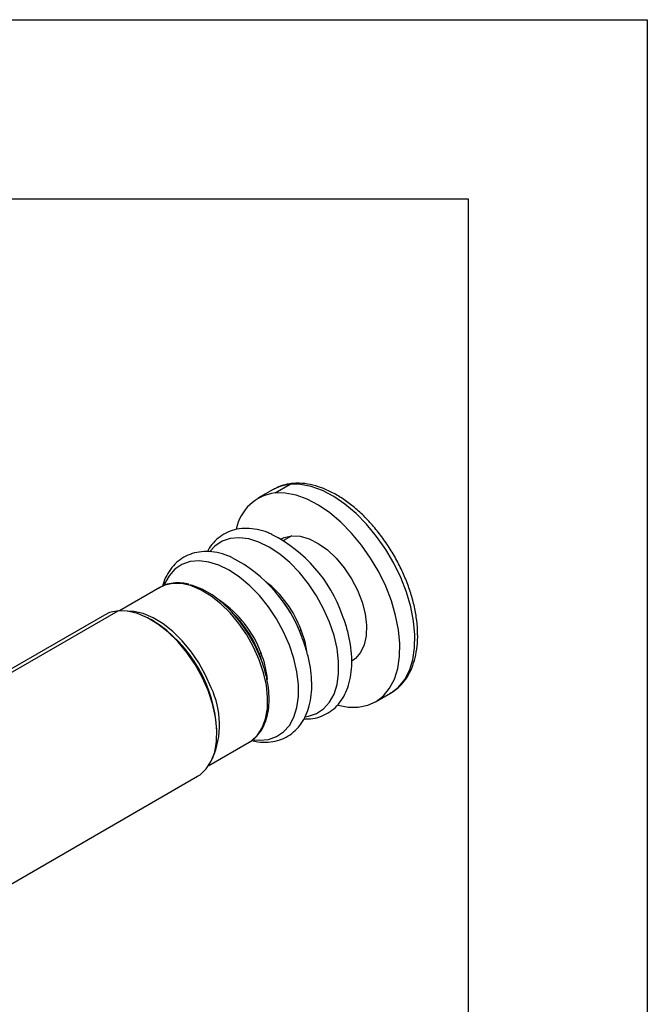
# Model space of a CAD drawing. Header units: millimetres. Extents: x 0 to 838, y 0 to 648.
# Tile 59 of 59: x 771 to 838, y 543 to 648. Entities that reach past the tile are written whole.
import ezdxf

# ---------------------------------------------------------------- set-up
doc = ezdxf.new("R2010")
doc.units = ezdxf.units.MM
doc.header["$LTSCALE"] = 3
doc.layers.add('TEXT', color=140, linetype='Continuous', lineweight=25)

msp = doc.modelspace()

# ---------------------------------------------------------------- linework, layer by layer
at = {"color": 7, "linetype": 'Continuous'}
for p, q in [((0.007411, 647.708022), (838.207411, 647.708022)), ((838.207411, 647.708022), (838.207411, 0.008022))]:
    msp.add_line(p, q, dxfattribs=at)
for p, q in [((798.640084, 597.378099), (800.244396, 598.304248)), ((798.414321, 597.73927), (796.810009, 596.81312)), ((800.407851, 592.821863), (799.533683, 592.317217)), ((786.387867, 587.332538), (782.095881, 584.854827)), ((780.502945, 584.397112), (762.569543, 574.04438)), ((762.738106, 573.75242), (781.952364, 584.844575)), ((785.665778, 583.783845), (785.45368, 583.906326)), ((801.401345, 582.241903), (801.227839, 582.719291)), ((797.296028, 579.283821), (796.966459, 580.259249)), ((809.308993, 575.161899), (810.913305, 576.088048)), ((792.4529, 571.782009), (792.4529, 572.026931)), ((791.595109, 568.399899), (795.887095, 570.877609)), ((795.887095, 570.877609), (795.944378, 570.911486)), ((768.926345, 554.851632), (790.40214, 567.249345))]:
    msp.add_line(p, q)
at = {"flags": 128}
for points in [[(800.244396, 598.304248), (799.24325, 598.104957), (798.414321, 597.73927)], [(810.913305, 576.088048), (810.984548, 576.130124), (811.766976, 576.738765), (812.417085, 577.536944), (812.922766, 578.509794), (813.274598, 579.639191), (813.466027, 580.904099), (813.493488, 582.280953), (813.356469, 583.744106), (813.057522, 585.266301), (812.602216, 586.819184), (811.999032, 588.373826), (811.259207, 589.901269), (810.396523, 591.373058), (809.427049, 592.761776), (808.368845, 594.041556), (807.241623, 595.188556), (806.066382, 596.18141), (804.865013, 597.001624), (803.659897, 597.633918), (802.473481, 598.066514), (801.327867, 598.291354), (800.244396, 598.304248)], [(807.478919, 574.596921), (808.480065, 574.796211), (809.380236, 575.203975), (810.162664, 575.812615), (810.812773, 576.610794), (811.318454, 577.583644), (811.670286, 578.713042), (811.861715, 579.977949), (811.889176, 581.354803), (811.752157, 582.817956), (811.45321, 584.340152), (810.997904, 585.893034), (810.39472, 587.447677), (809.654896, 588.975119), (808.792211, 590.446908), (807.822737, 591.835627), (806.764533, 593.115406), (805.637312, 594.262406), (804.46207, 595.255261), (803.260702, 596.075475), (802.055585, 596.707769), (800.869169, 597.140365), (799.723555, 597.365204), (798.640084, 597.378099)], [(799.309806, 592.482876), (799.609077, 592.630036), (800.407851, 592.821863)], [(800.407851, 592.821863), (801.296924, 592.780955), (802.246019, 592.508704), (803.222817, 592.014381), (804.194053, 591.314821), (805.126653, 590.433845), (805.988859, 589.401455), (806.751309, 588.252807), (807.388039, 587.027017), (807.877366, 585.765828), (808.202626, 584.512188), (808.352744, 583.308788), (808.322606, 582.196609), (808.11324, 581.213525), (807.731774, 580.393013), (807.1912, 579.763014), (806.809197, 579.492143)], [(804.422382, 583.652244), (803.80025, 585.065113), (803.049067, 586.433639), (802.185611, 587.727251), (801.229172, 588.917053), (800.201114, 589.976465), (799.124403, 590.881823), (798.02309, 591.612903), (796.921777, 592.153372), (795.845065, 592.491159), (794.817007, 592.618717), (793.860568, 592.533196), (792.997112, 592.236509), (792.245929, 591.735281), (791.676831, 591.114451)], [(800.161002, 581.192202), (799.538871, 582.605071), (798.787687, 583.973597), (797.924232, 585.267209), (796.967793, 586.457011), (795.939735, 587.516423), (794.863023, 588.421781), (793.76171, 589.152861), (792.660397, 589.69333), (791.583686, 590.031117), (790.555628, 590.158675), (789.599189, 590.073154), (788.735733, 589.776467), (787.98455, 589.275239), (787.362418, 588.580667), (786.883237, 587.708268), (786.865699, 587.66629)], [(796.955019, 579.625249), (796.35797, 580.973074), (795.632375, 582.274903), (794.796101, 583.49868), (793.86974, 584.614272), (792.876101, 585.594209), (791.839652, 586.414362), (790.785913, 587.054536), (789.740831, 587.498968), (788.730139, 587.736714), (787.778723, 587.761921), (786.910012, 587.573968), (786.387867, 587.332538)], [(797.114068, 579.780765), (796.513732, 581.13167), (795.781656, 582.434418), (794.936799, 583.655267), (794.001042, 584.762598), (792.998621, 585.727733), (791.955498, 586.525675), (790.898691, 587.135757), (789.855568, 587.542179), (789.570359, 587.617745)], [(781.952364, 584.844575), (781.047075, 584.648708), (780.502945, 584.397112)], [(790.40214, 567.249345), (790.654822, 567.41093), (791.323536, 568.031248), (791.847687, 568.843431), (792.214368, 569.82748), (792.414551, 570.959164), (792.443306, 572.210618), (792.299925, 573.551026), (791.987939, 574.947383), (791.51503, 576.365306), (790.892842, 577.769882), (790.136696, 579.126525), (789.26521, 580.401829), (788.299844, 581.564393), (787.264368, 582.585591), (786.184279, 583.440277), (785.086172, 584.107405), (783.997086, 584.57055), (782.943839, 584.818307), (781.952364, 584.844575)], [(791.835766, 576.669967), (791.238717, 578.017793), (790.513122, 579.319621), (789.676849, 580.543398), (788.750487, 581.65899), (787.756849, 582.638927), (786.720399, 583.45908), (785.66666, 584.099254), (784.621578, 584.543686), (783.610886, 584.781433), (782.921779, 584.821214)], [(801.842191, 573.570533), (802.185611, 573.626906), (803.049067, 573.923593), (803.80025, 574.424821), (804.422382, 575.119393), (804.901563, 575.991792), (805.227091, 577.022531), (805.391694, 578.188586), (805.391694, 579.463907), (805.227091, 580.820008), (804.901563, 582.226593), (804.422382, 583.652244)], [(801.208096, 582.707224), (801.211791, 582.709597), (801.227839, 582.719291)], [(802.052067, 580.355343), (801.820589, 581.532668), (801.41155, 582.79547)], [(796.36825, 571.130936), (796.967793, 571.081344), (797.924232, 571.166864), (798.787687, 571.463551), (799.538871, 571.964779), (800.161002, 572.659351), (800.640184, 573.53175), (800.965712, 574.562489), (801.130314, 575.728544), (801.130314, 577.003865), (800.965712, 578.359966), (800.640184, 579.766551), (800.161002, 581.192202)], [(795.944378, 570.911486), (796.129567, 571.032665), (796.771262, 571.627921), (797.274235, 572.407288), (797.626101, 573.351578), (797.818196, 574.437537), (797.845789, 575.638427), (797.708201, 576.924677), (797.408821, 578.264616), (796.955019, 579.625249)], [(805.346604, 574.808048), (806.395447, 574.609815), (807.478919, 574.596921)]]:
    msp.add_lwpolyline(points, dxfattribs=at)
for centre, radius, start, end in [((800.566976, 597.752831), 0.638842, 95.17851496, 120.32771666), ((799.207369, 592.633733), 4.778161, 96.81849324, 169.25614393), ((791.361093, 579.322588), 15.293751, 19.44283685, 62.90981602), ((787.099714, 576.862546), 15.293751, 19.44283685, 62.90981602), ((790.198501, 578.569152), 11.983082, 20.65195844, 51.47935799), ((786.363972, 576.386881), 11.486214, 20.1063619, 56.14354027), ((789.524832, 578.172642), 12.555174, 21.2312804, 40.40975209), ((785.359919, 575.76412), 12.446604, 21.17102541, 43.54994496), ((777.844047, 571.430938), 14.621005, 2.33618367, 57.65843979), ((801.647211, 581.967543), 0.860813, 105.88846044, 119.15554074), ((797.136024, 579.959078), 0.344753, 119.46184438, 126.83867211), ((797.385832, 579.507501), 0.860813, 105.88846044, 119.15554074), ((787.768381, 576.574094), 10.107701, 5.43530329, 21.8467628), ((783.641025, 572.743851), 9.086703, 336.57822871, 25.59917015)]:
    msp.add_arc(centre, radius, start, end)
for points, knots in [([(800.508889, 598.389027), (800.309409, 598.363836), (799.761196, 598.294606), (799.056449, 598.093182), (798.60793, 597.824121), (798.453092, 597.731235)], [0, 0, 0, 0, 0.2724852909, 0.748846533, 1, 1, 1, 1]), ([(810.874535, 576.096083), (811.013231, 576.168491), (811.448011, 576.395472), (812.061549, 576.967151), (812.699839, 577.78044), (813.196817, 578.747448), (813.554483, 579.846713), (813.763801, 581.068891), (813.819917, 582.393224), (813.721312, 583.795019), (813.470986, 585.2479), (813.075028, 586.726335), (812.541497, 588.206198), (811.880052, 589.663993), (811.10183, 591.076718), (810.219379, 592.421934), (809.246467, 593.678098), (808.197803, 594.824883), (807.088671, 595.843407), (805.934667, 596.716329), (804.751787, 597.427205), (803.556663, 597.961838), (802.369735, 598.301836), (801.349081, 598.433175), (800.742146, 598.401284), (800.508889, 598.389027)], [0, 0, 0, 0, 0.01996452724, 0.06258423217, 0.1052824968, 0.14863494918, 0.19291427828, 0.23802846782, 0.2836711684, 0.32953334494, 0.37538611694, 0.42115986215, 0.46684932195, 0.51247541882, 0.55807003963, 0.60366944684, 0.64930249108, 0.69500506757, 0.74081599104, 0.78676960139, 0.83288507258, 0.87914248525, 0.92539341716, 0.97132725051, 1, 1, 1, 1]), ([(798.306914, 592.960242), (798.158235, 593.031247), (797.631567, 593.28277), (796.727147, 593.515298), (795.62184, 593.643624), (794.573841, 593.547673), (793.616382, 593.247498), (792.76941, 592.761091), (792.065331, 592.09772), (791.621499, 591.545646), (791.457499, 591.187755), (791.434766, 591.138147)], [0, 0, 0, 0, 0.0548777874, 0.1943940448, 0.3326181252, 0.4678453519, 0.59899807, 0.7266812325, 0.8529742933, 0.9796204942, 1, 1, 1, 1]), ([(794.045534, 590.5002), (793.896855, 590.571205), (793.370186, 590.822729), (792.465784, 591.055243), (791.360402, 591.183627), (790.312671, 591.08747), (789.354257, 590.788031), (788.51072, 590.298971), (787.794017, 589.645355), (787.221, 588.83689), (786.847069, 588.101074), (786.718206, 587.603561), (786.680412, 587.457646)], [0, 0, 0, 0, 0.0472115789, 0.1672379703, 0.2861526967, 0.402489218, 0.5153204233, 0.625166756, 0.7338171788, 0.8427714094, 0.9538867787, 1, 1, 1, 1]), ([(789.448558, 587.660236), (789.216616, 587.71427), (788.652522, 587.845683), (787.80536, 587.820507), (786.971023, 587.648043), (786.510771, 587.383471), (786.304994, 587.265182)], [0, 0, 0, 0, 0.2008488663, 0.4884742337, 0.7712974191, 1, 1, 1, 1]), ([(801.706586, 573.35825), (801.854272, 573.348761), (802.357496, 573.316431), (803.164476, 573.479633), (804.086721, 573.838328), (804.886116, 574.389746), (805.554246, 575.097325), (806.086583, 575.950167), (806.47969, 576.938084), (806.727269, 578.052057), (806.822117, 579.275165), (806.761514, 580.582549), (806.544625, 581.94495), (806.215139, 583.230769), (805.915298, 584.051441), (805.784703, 584.408884)], [0, 0, 0, 0, 0.0343304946, 0.1169771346, 0.1971081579, 0.2754720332, 0.3533471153, 0.4319642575, 0.5124357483, 0.595028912, 0.6792354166, 0.7642564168, 0.8494156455, 0.934413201, 1, 1, 1, 1]), ([(796.152701, 571.068567), (796.367942, 571.014032), (796.955111, 570.865262), (797.884122, 570.850244), (798.904453, 571.010455), (799.824992, 571.380643), (800.624828, 571.929083), (801.292841, 572.637451), (801.82521, 573.490079), (802.218308, 574.478055), (802.46589, 575.592012), (802.560738, 576.815124), (802.500135, 578.122507), (802.283246, 579.484908), (801.953759, 580.770727), (801.653919, 581.591399), (801.523324, 581.948842)], [0, 0, 0, 0, 0.0446403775, 0.1217772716, 0.196939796, 0.2698145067, 0.3410820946, 0.4119051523, 0.4834030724, 0.5565874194, 0.63170131, 0.7082824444, 0.7856043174, 0.8630519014, 0.9403524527, 1, 1, 1, 1]), ([(795.94583, 570.921737), (795.967548, 570.931778), (796.247621, 571.061264), (796.688601, 571.48089), (797.237269, 572.17156), (797.640303, 573.026597), (797.905207, 574.008691), (798.021243, 575.107392), (797.986324, 576.296307), (797.798559, 577.547105), (797.501954, 578.719134), (797.230119, 579.463454), (797.114976, 579.77873)], [0, 0, 0, 0, 0.0092457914, 0.11923507, 0.2291747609, 0.3404721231, 0.453725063, 0.5684952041, 0.6840023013, 0.7996321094, 0.9151290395, 1, 1, 1, 1])]:
    msp.add_open_spline(points, degree=3, knots=knots)
at = {"layer": 'TEXT'}
for p, q in [((19.05, 628.65), (819.15, 628.65)), ((819.15, 628.65), (819.15, 19.05))]:
    msp.add_line(p, q, dxfattribs=at)

doc.saveas('drawing.dxf')
